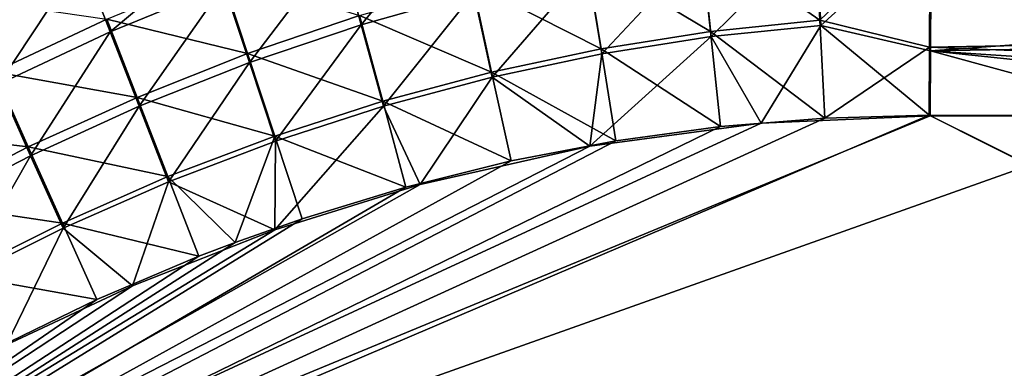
# Model space of a CAD drawing. Header units: metres. Extents: x -901 to 901, y -486 to 401.
# Tile 135 of 256: x -488 to -433, y 210 to 229. Entities that reach past the tile are written whole.
import ezdxf

# ---------------------------------------------------------------- set-up
doc = ezdxf.new("R2010")
doc.units = ezdxf.units.M

msp = doc.modelspace()

# ---------------------------------------------------------------- linework, layer by layer
at = {"layer": 'top0'}
for points in [[(-470.296661, 233.414719, -489.312408), (-469.075531, 228.923706, -490.315155), (-463.773254, 235.363251, -489.33902)], [(-469.075531, 228.923706, -490.315155), (-462.770905, 230.712494, -490.383026), (-463.773254, 235.363251, -489.33902)], [(-443.441223, 229.176102, -494.311218), (-443.709747, 234.609665, -493.533844), (-437.288696, 235.059128, -493.604736)], [(-437.323761, 227.669739, -494.566437), (-443.441223, 229.176102, -494.311218), (-437.288696, 235.059128, -493.604736)], [(-437.323761, 227.669739, -494.566437), (-437.288696, 235.059128, -493.604736), (-340.949799, 229.396317, -496.149994)], [(-450.108978, 233.825058, -493.468658), (-443.709747, 234.609665, -493.533844), (-443.441223, 229.176102, -494.311218)], [(-437.234711, 234.495651, -490.6586), (-443.648865, 234.05838, -490.585754), (-443.392242, 228.885345, -491.325775)], [(-443.392242, 228.885345, -491.325775), (-437.268097, 227.462677, -491.574097), (-437.234711, 234.495651, -490.6586)], [(-437.234711, 234.495651, -490.6586), (-437.268097, 227.462677, -491.574097), (-340.87915, 234.394623, -492.38385)], [(-437.268097, 227.462677, -491.574097), (-340.904205, 229.093552, -493.165802), (-340.87915, 234.394623, -492.38385)], [(-456.494568, 232.698608, -493.403076), (-450.108978, 233.825058, -493.468658), (-449.553864, 228.545639, -494.214294)], [(-449.553864, 228.545639, -494.214294), (-450.108978, 233.825058, -493.468658), (-443.441223, 229.176102, -494.311218)], [(-450.041504, 233.28479, -490.518402), (-449.511169, 228.259048, -491.228149), (-443.648865, 234.05838, -490.585754)], [(-443.648865, 234.05838, -490.585754), (-449.511169, 228.259048, -491.228149), (-443.392242, 228.885345, -491.325775)], [(-484.676453, 232.620102, -487.981598), (-483.094116, 228.531937, -489.249817), (-477.443207, 233.27121, -488.667877)], [(-483.094116, 228.531937, -489.249817), (-476.742004, 231.135803, -489.282532), (-477.443207, 233.27121, -488.667877)], [(-476.742004, 231.135803, -489.282532), (-475.316132, 226.807358, -490.247467), (-470.296661, 233.414719, -489.312408)], [(-475.316132, 226.807358, -490.247467), (-469.075531, 228.923706, -490.315155), (-470.296661, 233.414719, -489.312408)], [(-456.419617, 232.168411, -490.450806), (-455.634003, 227.297592, -491.132202), (-450.041504, 233.28479, -490.518402)], [(-455.634003, 227.297592, -491.132202), (-449.511169, 228.259048, -491.228149), (-450.041504, 233.28479, -490.518402)], [(-462.854584, 231.233292, -493.337128), (-456.494568, 232.698608, -493.403076), (-455.671936, 227.58139, -494.118988)], [(-455.671936, 227.58139, -494.118988), (-456.494568, 232.698608, -493.403076), (-449.553864, 228.545639, -494.214294)], [(-491.097595, 229.536926, -487.99057), (-489.337891, 225.608505, -489.214813), (-484.676453, 232.620102, -487.981598)], [(-489.337891, 225.608505, -489.214813), (-483.094116, 228.531937, -489.249817), (-484.676453, 232.620102, -487.981598)], [(-462.770905, 230.712494, -490.383026), (-461.748871, 226.002289, -491.038086), (-456.419617, 232.168411, -490.450806)], [(-461.748871, 226.002289, -491.038086), (-455.634003, 227.297592, -491.132202), (-456.419617, 232.168411, -490.450806)], [(-483.289215, 229.238678, -492.161194), (-476.915222, 231.859253, -492.190765), (-475.420959, 227.310516, -493.204834)], [(-475.420959, 227.310516, -493.204834), (-476.915222, 231.859253, -492.190765), (-469.169189, 229.435562, -493.270966)], [(-483.094116, 228.531937, -489.249817), (-481.476715, 224.367981, -490.180298), (-476.742004, 231.135803, -489.282532)], [(-481.476715, 224.367981, -490.180298), (-475.316132, 226.807358, -490.247467), (-476.742004, 231.135803, -489.282532)], [(-469.169189, 229.435562, -493.270966), (-462.854584, 231.233292, -493.337128), (-461.784088, 226.284271, -494.025452)], [(-461.784088, 226.284271, -494.025452), (-462.854584, 231.233292, -493.337128), (-455.671936, 227.58139, -494.118988)], [(-469.075531, 228.923706, -490.315155), (-467.833038, 224.377823, -490.945984), (-462.770905, 230.712494, -490.383026)], [(-467.833038, 224.377823, -490.945984), (-461.748871, 226.002289, -491.038086), (-462.770905, 230.712494, -490.383026)], [(-489.555481, 226.298203, -492.129059), (-491.40033, 230.42717, -490.842468), (-483.289215, 229.238678, -492.161194)], [(-475.420959, 227.310516, -493.204834), (-469.169189, 229.435562, -493.270966), (-467.867432, 224.658722, -493.933838)], [(-467.867432, 224.658722, -493.933838), (-469.169189, 229.435562, -493.270966), (-461.784088, 226.284271, -494.025452)], [(-437.323761, 227.669739, -494.566437), (-340.949799, 229.396317, -496.149994), (-341.090759, 223.79567, -496.466583)], [(-489.555481, 226.298203, -492.129059), (-483.289215, 229.238678, -492.161194), (-481.593872, 224.862442, -493.139069)], [(-481.593872, 224.862442, -493.139069), (-483.289215, 229.238678, -492.161194), (-475.420959, 227.310516, -493.204834)], [(-475.316132, 226.807358, -490.247467), (-473.867554, 222.428253, -490.856079), (-469.075531, 228.923706, -490.315155)], [(-473.867554, 222.428253, -490.856079), (-467.833038, 224.377823, -490.945984), (-469.075531, 228.923706, -490.315155)], [(-443.441223, 229.176102, -494.311218), (-443.166534, 223.71463, -494.609009), (-449.553864, 228.545639, -494.214294)], [(-443.392242, 228.885345, -491.325775), (-449.511169, 228.259048, -491.228149), (-446.716522, 223.428253, -491.544159)], [(-446.716522, 223.428253, -491.544159), (-437.279114, 223.842056, -491.717743), (-443.392242, 228.885345, -491.325775)], [(-443.166534, 223.71463, -494.609009), (-443.441223, 229.176102, -494.311218), (-437.323761, 227.669739, -494.566437)], [(-437.279114, 223.842056, -491.717743), (-437.268097, 227.462677, -491.574097), (-443.392242, 228.885345, -491.325775)], [(-437.268097, 227.462677, -491.574097), (-381.537445, 223.778259, -492.746674), (-340.904205, 229.093552, -493.165802)], [(-489.337891, 225.608505, -489.214813), (-487.541382, 221.610062, -490.113922), (-483.094116, 228.531937, -489.249817)], [(-487.541382, 221.610062, -490.113922), (-481.476715, 224.367981, -490.180298), (-483.094116, 228.531937, -489.249817)], [(-449.553864, 228.545639, -494.214294), (-449.004364, 223.236893, -494.503418), (-455.671936, 227.58139, -494.118988)], [(-443.166534, 223.71463, -494.609009), (-449.004364, 223.236893, -494.503418), (-449.553864, 228.545639, -494.214294)], [(-449.511169, 228.259048, -491.228149), (-456.292664, 222.140701, -491.374786), (-446.716522, 223.428253, -491.544159)], [(-456.292664, 222.140701, -491.374786), (-449.511169, 228.259048, -491.228149), (-455.634003, 227.297592, -491.132202)], [(-481.593872, 224.862442, -493.139069), (-475.420959, 227.310516, -493.204834), (-473.902893, 222.708511, -493.844391)], [(-473.902893, 222.708511, -493.844391), (-475.420959, 227.310516, -493.204834), (-467.867432, 224.658722, -493.933838)], [(-455.671936, 227.58139, -494.118988), (-454.836853, 222.438812, -494.400391), (-461.784088, 226.284271, -494.025452)], [(-461.748871, 226.002289, -491.038086), (-456.292664, 222.140701, -491.374786), (-455.634003, 227.297592, -491.132202)], [(-449.004364, 223.236893, -494.503418), (-454.836853, 222.438812, -494.400391), (-455.671936, 227.58139, -494.118988)], [(-437.335358, 223.870071, -494.717072), (-443.166534, 223.71463, -494.609009), (-437.323761, 227.669739, -494.566437)], [(-437.335358, 223.870071, -494.717072), (-437.323761, 227.669739, -494.566437), (-341.090759, 223.79567, -496.466583)], [(-437.279114, 223.842056, -491.717743), (-423.970123, 223.826447, -491.966522), (-437.268097, 227.462677, -491.574097)], [(-423.970123, 223.826447, -491.966522), (-402.263153, 223.800766, -492.368256), (-437.268097, 227.462677, -491.574097)], [(-437.268097, 227.462677, -491.574097), (-402.263153, 223.800766, -492.368256), (-381.537445, 223.778259, -492.746674)], [(-481.476715, 224.367981, -490.180298), (-479.835541, 220.157227, -490.768646), (-475.316132, 226.807358, -490.247467)], [(-479.835541, 220.157227, -490.768646), (-473.867554, 222.428253, -490.856079), (-475.316132, 226.807358, -490.247467)], [(-495.698914, 223.043167, -492.094818), (-489.555481, 226.298203, -492.129059), (-487.672058, 222.095596, -493.073944)], [(-487.672058, 222.095596, -493.073944), (-489.555481, 226.298203, -492.129059), (-481.593872, 224.862442, -493.139069)], [(-461.784088, 226.284271, -494.025452), (-460.693512, 221.313553, -494.299286), (-467.867432, 224.658722, -493.933838)], [(-454.836853, 222.438812, -494.400391), (-460.693512, 221.313553, -494.299286), (-461.784088, 226.284271, -494.025452)], [(-493.494232, 218.53833, -490.048676), (-487.541382, 221.610062, -490.113922), (-489.337891, 225.608505, -489.214813)], [(-467.833038, 224.377823, -490.945984), (-465.779663, 219.993759, -491.213226), (-461.748871, 226.002289, -491.038086)], [(-465.779663, 219.993759, -491.213226), (-456.292664, 222.140701, -491.374786), (-461.748871, 226.002289, -491.038086)], [(-487.672058, 222.095596, -493.073944), (-481.593872, 224.862442, -493.139069), (-479.873566, 220.436981, -493.757294)], [(-479.873566, 220.436981, -493.757294), (-481.593872, 224.862442, -493.139069), (-473.902893, 222.708511, -493.844391)], [(-467.867432, 224.658722, -493.933838), (-466.576263, 219.852722, -494.200043), (-473.902893, 222.708511, -493.844391)], [(-460.693512, 221.313553, -494.299286), (-466.576263, 219.852722, -494.200043), (-467.867432, 224.658722, -493.933838)], [(-487.541382, 221.610062, -490.113922), (-485.720184, 217.568359, -490.683807), (-481.476715, 224.367981, -490.180298)], [(-485.720184, 217.568359, -490.683807), (-479.835541, 220.157227, -490.768646), (-481.476715, 224.367981, -490.180298)], [(-473.867554, 222.428253, -490.856079), (-473.900177, 217.460693, -491.079559), (-467.833038, 224.377823, -490.945984)], [(-473.900177, 217.460693, -491.079559), (-465.779663, 219.993759, -491.213226), (-467.833038, 224.377823, -490.945984)], [(-520.393921, 188.45813, -493.390167), (-437.335358, 223.870071, -494.717072), (-62.849209, 35.558052, -503.495331)], [(-520.393921, 188.45813, -493.390167), (-443.166534, 223.71463, -494.609009), (-437.335358, 223.870071, -494.717072)], [(-449.004364, 223.236893, -494.503418), (-443.166534, 223.71463, -494.609009), (-520.393921, 188.45813, -493.390167)], [(-423.970123, 223.826447, -491.966522), (-437.279114, 223.842056, -491.717743), (-518.588135, 190.194046, -490.413635)], [(-437.279114, 223.842056, -491.717743), (-446.716522, 223.428253, -491.544159), (-518.588135, 190.194046, -490.413635)], [(-518.588135, 190.194046, -490.413635), (-62.84177, 35.37413, -500.496002), (-423.970123, 223.826447, -491.966522)], [(-518.588135, 190.194046, -490.413635), (-446.716522, 223.428253, -491.544159), (-456.292664, 222.140701, -491.374786)], [(-62.849209, 35.558052, -503.495331), (-437.335358, 223.870071, -494.717072), (-62.116249, 37.232742, -503.495331)], [(-437.335358, 223.870071, -494.717072), (-341.090759, 223.79567, -496.466583), (-62.116249, 37.232742, -503.495331)], [(-454.836853, 222.438812, -494.400391), (-449.004364, 223.236893, -494.503418), (-520.393921, 188.45813, -493.390167)], [(-493.639526, 219.014404, -493.009796), (-495.698914, 223.043167, -492.094818), (-487.672058, 222.095596, -493.073944)], [(-520.393921, 188.45813, -493.390167), (-460.693512, 221.313553, -494.299286), (-454.836853, 222.438812, -494.400391)], [(-473.902893, 222.708511, -493.844391), (-476.113892, 216.763931, -494.043793), (-479.873566, 220.436981, -493.757294)], [(-473.900177, 217.460693, -491.079559), (-473.867554, 222.428253, -490.856079), (-479.835541, 220.157227, -490.768646)], [(-473.902893, 222.708511, -493.844391), (-472.374176, 218.08316, -494.10437), (-476.113892, 216.763931, -494.043793)], [(-466.576263, 219.852722, -494.200043), (-472.374176, 218.08316, -494.10437), (-473.902893, 222.708511, -493.844391)], [(-456.292664, 222.140701, -491.374786), (-465.779663, 219.993759, -491.213226), (-518.588135, 190.194046, -490.413635)], [(-493.639526, 219.014404, -493.009796), (-487.672058, 222.095596, -493.073944), (-485.762665, 217.847473, -493.672791)], [(-485.762665, 217.847473, -493.672791), (-487.672058, 222.095596, -493.073944), (-479.873566, 220.436981, -493.757294)], [(-466.576263, 219.852722, -494.200043), (-460.693512, 221.313553, -494.299286), (-520.393921, 188.45813, -493.390167)], [(-493.494232, 218.53833, -490.048676), (-491.504791, 214.665543, -490.601807), (-487.541382, 221.610062, -490.113922)], [(-491.504791, 214.665543, -490.601807), (-485.720184, 217.568359, -490.683807), (-487.541382, 221.610062, -490.113922)], [(-479.873566, 220.436981, -493.757294), (-478.14621, 215.987137, -494.01123), (-485.762665, 217.847473, -493.672791)], [(-481.853058, 214.34523, -490.952545), (-479.835541, 220.157227, -490.768646), (-485.720184, 217.568359, -490.683807)], [(-481.853058, 214.34523, -490.952545), (-473.900177, 217.460693, -491.079559), (-479.835541, 220.157227, -490.768646)], [(-476.113892, 216.763931, -494.043793), (-478.14621, 215.987137, -494.01123), (-479.873566, 220.436981, -493.757294)], [(-472.374176, 218.08316, -494.10437), (-466.576263, 219.852722, -494.200043), (-520.393921, 188.45813, -493.390167)], [(-465.779663, 219.993759, -491.213226), (-473.900177, 217.460693, -491.079559), (-518.588135, 190.194046, -490.413635)], [(-491.553375, 214.943558, -493.591034), (-493.639526, 219.014404, -493.009796), (-485.762665, 217.847473, -493.672791)], [(-520.393921, 188.45813, -493.390167), (-476.113892, 216.763931, -494.043793), (-472.374176, 218.08316, -494.10437)], [(-485.762665, 217.847473, -493.672791), (-483.842773, 213.578735, -493.921265), (-491.553375, 214.943558, -493.591034)], [(-478.14621, 215.987137, -494.01123), (-483.842773, 213.578735, -493.921265), (-485.762665, 217.847473, -493.672791)], [(-518.588135, 190.194046, -490.413635), (-473.900177, 217.460693, -491.079559), (-481.853058, 214.34523, -490.952545)], [(-488.887115, 211.042206, -490.843292), (-485.720184, 217.568359, -490.683807), (-491.504791, 214.665543, -490.601807)], [(-488.887115, 211.042206, -490.843292), (-481.853058, 214.34523, -490.952545), (-485.720184, 217.568359, -490.683807)], [(-478.14621, 215.987137, -494.01123), (-476.113892, 216.763931, -494.043793), (-520.393921, 188.45813, -493.390167)], [(-483.842773, 213.578735, -493.921265), (-478.14621, 215.987137, -494.01123), (-520.393921, 188.45813, -493.390167)], [(-483.842773, 213.578735, -493.921265), (-489.451599, 210.861404, -493.834564), (-491.553375, 214.943558, -493.591034)], [(-481.853058, 214.34523, -490.952545), (-488.887115, 211.042206, -490.843292), (-518.588135, 190.194046, -490.413635)], [(-520.393921, 188.45813, -493.390167), (-489.451599, 210.861404, -493.834564), (-483.842773, 213.578735, -493.921265)]]:
    msp.add_3dface(points, dxfattribs=at)

doc.saveas('drawing.dxf')
